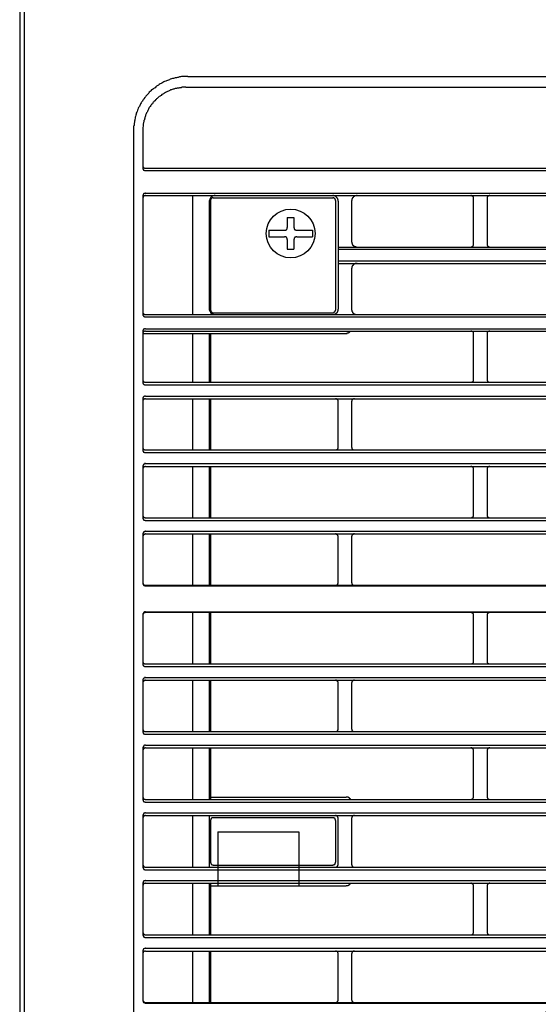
# Model space of a CAD drawing. Header units: millimetres. Extents: x 50532 to 99257, y 49161 to 61325.
# Tile 121 of 256: x 76283 to 76318, y 51657 to 51722. Entities that reach past the tile are written whole.
import ezdxf

# ---------------------------------------------------------------- set-up
doc = ezdxf.new("R2010")
doc.units = ezdxf.units.MM
doc.layers.add('AQUAREA', color=7, linetype='Continuous')

# ---------------------------------------------------------------- blocks, each defined once
blk = doc.blocks.new('SPLIT')
at = {"layer": 'AQUAREA'}
blk.add_line((24285.55, -308.28), (24285.55, -1597.64), dxfattribs=at)
for points in [[(24287.87, -305.76), (24287.87, -306.54), (24286.4, -308.42), (24286.4, -1597.64)], [(24316.35, -979.25), (24316.15, -979.25), (24315.94, -979.25), (24315.8, -979.25), (24315.59, -979.25), (24315.38, -979.25), (24315.17, -979.25), (24315.03, -979.32), (24314.82, -979.32), (24314.6, -979.39), (24314.47, -979.39), (24314.25, -979.46), (24314.05, -979.46), (24313.9, -979.53), (24313.7, -979.6), (24313.55, -979.6), (24313.35, -979.67), (24313.14, -979.74), (24313, -979.81), (24312.79, -979.88), (24312.65, -979.95), (24312.44, -980.02), (24312.3, -980.09), (24312.09, -980.16), (24311.95, -980.23), (24311.74, -980.3), (24311.6, -980.44), (24311.45, -980.51), (24311.25, -980.58), (24311.1, -980.72), (24310.97, -980.79), (24310.75, -980.93), (24310.62, -981), (24310.48, -981.14), (24310.34, -981.28), (24310.2, -981.35), (24310.05, -981.49), (24309.85, -981.63), (24309.7, -981.7), (24309.57, -981.84), (24309.43, -981.98), (24309.29, -982.12), (24309.22, -982.26), (24309.08, -982.4), (24308.94, -982.54), (24308.8, -982.68), (24308.65, -982.82), (24308.59, -982.96), (24308.45, -983.1), (24308.3, -983.31), (24308.24, -983.45), (24308.1, -983.59), (24308.03, -983.73), (24307.89, -983.94), (24307.82, -984.08), (24307.68, -984.22), (24307.6, -984.43), (24307.54, -984.57), (24307.47, -984.71), (24307.33, -984.92), (24307.25, -985.06), (24307.19, -985.27), (24307.12, -985.41), (24307.05, -985.62), (24306.98, -985.76), (24306.9, -985.97), (24306.9, -986.11), (24306.84, -986.32), (24306.77, -986.53), (24306.7, -986.67), (24306.7, -986.88), (24306.63, -987.09), (24306.63, -987.23), (24306.55, -987.44), (24306.55, -987.65), (24306.49, -987.79), (24306.49, -988), (24306.49, -988.21), (24306.42, -988.35), (24306.42, -988.56), (24306.42, -988.77), (24306.42, -988.98), (24306.42, -989.12)], [(24316.35, -979.25), (24869.92, -979.25)], [(24316, -981.21), (24315.87, -981.21), (24315.73, -981.21), (24315.59, -981.21), (24315.45, -981.21), (24315.3, -981.21), (24315.1, -981.28), (24314.95, -981.28), (24314.82, -981.28), (24314.68, -981.35), (24314.54, -981.35), (24314.4, -981.35), (24314.25, -981.42), (24314.05, -981.42), (24313.9, -981.49), (24313.77, -981.56), (24313.63, -981.56), (24313.49, -981.63), (24313.35, -981.7), (24313.2, -981.7), (24313.07, -981.77), (24312.93, -981.84), (24312.79, -981.91), (24312.65, -981.98), (24312.5, -982.05), (24312.37, -982.12), (24312.23, -982.19), (24312.09, -982.26), (24311.95, -982.33), (24311.88, -982.4), (24311.74, -982.47), (24311.6, -982.54), (24311.45, -982.68), (24311.32, -982.75), (24311.25, -982.82), (24311.1, -982.89), (24310.97, -983.03), (24310.9, -983.1), (24310.75, -983.24), (24310.62, -983.31), (24310.55, -983.45), (24310.4, -983.52), (24310.34, -983.66), (24310.2, -983.73), (24310.13, -983.87), (24309.99, -983.94), (24309.92, -984.08), (24309.85, -984.22), (24309.7, -984.36), (24309.64, -984.43), (24309.57, -984.57), (24309.43, -984.71), (24309.35, -984.85), (24309.29, -984.92), (24309.22, -985.06), (24309.15, -985.2), (24309.08, -985.34), (24309, -985.48), (24308.94, -985.62), (24308.87, -985.76), (24308.8, -985.9), (24308.73, -986.04), (24308.65, -986.18), (24308.59, -986.32), (24308.59, -986.46), (24308.52, -986.6), (24308.45, -986.74), (24308.45, -986.88), (24308.38, -987.02), (24308.38, -987.16), (24308.3, -987.3), (24308.3, -987.51), (24308.24, -987.65), (24308.24, -987.79), (24308.17, -987.93), (24308.17, -988.07), (24308.17, -988.21), (24308.17, -988.35), (24308.1, -988.56), (24308.1, -988.7), (24308.1, -988.84), (24308.1, -988.98), (24308.1, -989.12)], [(24316, -981.21), (24870.27, -981.21)], [(24306.42, -989.12), (24306.42, -1542.75)], [(24308.1, -989.12), (24308.1, -995.98)], [(24308.1, -995.56), (24308.1, -995.63), (24308.1, -995.7), (24308.1, -995.77), (24308.17, -995.77), (24308.17, -995.84), (24308.17, -995.91), (24308.24, -995.91), (24308.24, -995.98), (24308.3, -995.98), (24308.38, -995.98), (24308.38, -996.05), (24308.45, -996.05), (24308.52, -996.05), (24308.59, -996.05)], [(24306.42, -996.05), (24306.42, -1001.02)], [(24308.1, -995.98), (24308.1, -996.05), (24308.1, -996.12), (24308.1, -996.19), (24308.17, -996.19), (24308.17, -996.26), (24308.17, -996.33), (24308.24, -996.33), (24308.24, -996.4), (24308.3, -996.4), (24308.38, -996.4), (24308.38, -996.47), (24308.45, -996.47), (24308.52, -996.47), (24308.59, -996.47)], [(24308.59, -996.05), (24877.69, -996.05)], [(24308.59, -996.47), (24877.69, -996.47)], [(24308.59, -1000.6), (24308.59, -1000.6), (24308.52, -1000.6), (24308.52, -1000.67), (24308.45, -1000.67), (24308.38, -1000.67), (24308.3, -1000.67), (24308.3, -1000.74), (24308.24, -1000.74), (24308.24, -1000.81), (24308.17, -1000.81), (24308.17, -1000.88), (24308.17, -1000.95), (24308.1, -1000.95), (24308.1, -1001.02), (24308.1, -1001.09)], [(24308.59, -1001.02), (24308.59, -1001.02), (24308.52, -1001.02), (24308.52, -1001.09), (24308.45, -1001.09), (24308.38, -1001.09), (24308.3, -1001.09), (24308.3, -1001.16), (24308.24, -1001.16), (24308.24, -1001.23), (24308.17, -1001.23), (24308.17, -1001.3), (24308.17, -1001.37), (24308.1, -1001.37), (24308.1, -1001.44), (24308.1, -1001.51)], [(24308.1, -1001.09), (24308.1, -1022.79)], [(24308.59, -1000.6), (24877.69, -1000.6)], [(24308.59, -1001.02), (24877.69, -1001.02)], [(24317.2, -1001.02), (24317.2, -1022.86)], [(24321.33, -1001.02), (24321.25, -1001.02), (24321.19, -1001.02), (24321.12, -1001.09), (24321.05, -1001.09), (24320.98, -1001.09), (24320.9, -1001.09), (24320.9, -1001.16), (24320.84, -1001.16), (24320.77, -1001.16), (24320.77, -1001.23), (24320.7, -1001.23), (24320.7, -1001.3), (24320.63, -1001.3), (24320.55, -1001.37), (24320.49, -1001.44), (24320.49, -1001.51), (24320.42, -1001.51), (24320.42, -1001.58), (24320.42, -1001.65), (24320.35, -1001.65), (24320.35, -1001.72), (24320.35, -1001.79), (24320.35, -1001.86), (24320.28, -1001.93), (24320.28, -1002), (24320.28, -1002.07)], [(24343.87, -1002.07), (24343.87, -1002), (24343.87, -1001.93), (24343.87, -1001.86), (24343.87, -1001.79), (24343.8, -1001.79), (24343.8, -1001.72), (24343.8, -1001.65), (24343.8, -1001.58), (24343.73, -1001.58), (24343.73, -1001.51), (24343.65, -1001.44), (24343.65, -1001.37), (24343.59, -1001.37), (24343.59, -1001.3), (24343.52, -1001.3), (24343.52, -1001.23), (24343.45, -1001.23), (24343.38, -1001.16), (24343.3, -1001.16), (24343.24, -1001.09), (24343.17, -1001.09), (24343.1, -1001.09), (24343.03, -1001.09), (24343.03, -1001.02), (24342.95, -1001.02), (24342.89, -1001.02)], [(24347.37, -1001.02), (24347.3, -1001.02), (24347.23, -1001.02), (24347.15, -1001.09), (24347.09, -1001.09), (24347.02, -1001.09), (24346.95, -1001.09), (24346.95, -1001.16), (24346.88, -1001.16), (24346.8, -1001.16), (24346.8, -1001.23), (24346.74, -1001.23), (24346.74, -1001.3), (24346.67, -1001.3), (24346.6, -1001.37), (24346.53, -1001.44), (24346.53, -1001.51), (24346.45, -1001.51), (24346.45, -1001.58), (24346.45, -1001.65), (24346.39, -1001.65), (24346.39, -1001.72), (24346.39, -1001.79), (24346.39, -1001.86), (24346.39, -1001.93), (24346.32, -1001.93), (24346.32, -1002), (24346.32, -1002.07)], [(24368.65, -1001.51), (24368.65, -1001.51), (24368.65, -1001.44), (24368.65, -1001.37), (24368.65, -1001.3), (24368.58, -1001.3), (24368.58, -1001.23), (24368.5, -1001.23), (24368.5, -1001.16), (24368.44, -1001.16), (24368.44, -1001.09), (24368.37, -1001.09), (24368.3, -1001.09), (24368.3, -1001.02), (24368.23, -1001.02), (24368.15, -1001.02)], [(24371.65, -1001.02), (24371.65, -1001.02), (24371.59, -1001.02), (24371.52, -1001.02), (24371.52, -1001.09), (24371.45, -1001.09), (24371.38, -1001.09), (24371.38, -1001.16), (24371.3, -1001.16), (24371.3, -1001.23), (24371.24, -1001.23), (24371.24, -1001.3), (24371.17, -1001.3), (24371.17, -1001.37), (24371.17, -1001.44), (24371.17, -1001.51)], [(24320.28, -1002.07), (24320.28, -1021.88)], [(24320.98, -1001.44), (24320.98, -1001.44), (24320.9, -1001.44), (24320.84, -1001.44), (24320.77, -1001.44), (24320.77, -1001.51), (24320.7, -1001.51), (24320.7, -1001.58), (24320.63, -1001.58), (24320.63, -1001.65), (24320.55, -1001.65), (24320.55, -1001.72), (24320.55, -1001.79), (24320.49, -1001.79), (24320.49, -1001.86), (24320.49, -1001.93)], [(24320.49, -1001.93), (24320.49, -1022.02)], [(24320.98, -1001.44), (24342.89, -1001.44)], [(24343.38, -1001.93), (24343.38, -1001.93), (24343.38, -1001.86), (24343.38, -1001.79), (24343.3, -1001.79), (24343.3, -1001.72), (24343.3, -1001.65), (24343.24, -1001.65), (24343.24, -1001.58), (24343.17, -1001.58), (24343.17, -1001.51), (24343.1, -1001.51), (24343.1, -1001.44), (24343.03, -1001.44), (24342.95, -1001.44), (24342.89, -1001.44)], [(24343.38, -1001.93), (24343.38, -1022.02)], [(24343.87, -1002.07), (24343.87, -1021.88)], [(24346.32, -1002.07), (24346.32, -1009.49)], [(24368.65, -1009.98), (24368.65, -1001.51)], [(24371.17, -1001.51), (24371.17, -1009.98)], [(24334.55, -1005.08), (24335.75, -1005.08)], [(24334.55, -1005.08), (24334.55, -1006.9)], [(24335.75, -1005.08), (24335.75, -1006.9)], [(24331.2, -1007.39), (24331.2, -1008.58)], [(24331.2, -1007.39), (24334.07, -1007.39)], [(24334.07, -1007.39), (24334.14, -1007.39), (24334.2, -1007.39), (24334.28, -1007.39), (24334.28, -1007.32), (24334.35, -1007.32), (24334.42, -1007.32), (24334.42, -1007.25), (24334.49, -1007.25), (24334.49, -1007.18), (24334.55, -1007.11), (24334.55, -1007.04), (24334.55, -1006.97), (24334.55, -1006.9)], [(24335.75, -1006.9), (24335.75, -1006.9), (24335.75, -1006.97), (24335.82, -1006.97), (24335.82, -1007.04), (24335.82, -1007.11), (24335.82, -1007.18), (24335.89, -1007.18), (24335.89, -1007.25), (24335.95, -1007.25), (24335.95, -1007.32), (24336.03, -1007.32), (24336.1, -1007.32), (24336.1, -1007.39), (24336.17, -1007.39), (24336.24, -1007.39), (24336.3, -1007.39)], [(24336.3, -1007.39), (24339.18, -1007.39)], [(24339.18, -1007.39), (24339.18, -1008.58)], [(24331.2, -1008.58), (24334.07, -1008.58)], [(24334.55, -1009.07), (24334.55, -1009.07), (24334.55, -1009), (24334.55, -1008.93), (24334.55, -1008.86), (24334.49, -1008.86), (24334.49, -1008.79), (24334.49, -1008.72), (24334.42, -1008.72), (24334.42, -1008.65), (24334.35, -1008.65), (24334.28, -1008.65), (24334.28, -1008.58), (24334.2, -1008.58), (24334.14, -1008.58), (24334.07, -1008.58)], [(24334.55, -1009.07), (24334.55, -1010.89)], [(24336.3, -1008.58), (24336.24, -1008.58), (24336.17, -1008.58), (24336.1, -1008.58), (24336.1, -1008.65), (24336.03, -1008.65), (24335.95, -1008.65), (24335.95, -1008.72), (24335.89, -1008.72), (24335.89, -1008.79), (24335.82, -1008.86), (24335.82, -1008.93), (24335.82, -1009), (24335.75, -1009.07)], [(24335.75, -1009.07), (24335.75, -1010.89)], [(24336.3, -1008.58), (24339.18, -1008.58)], [(24346.32, -1009.49), (24346.32, -1009.49), (24346.32, -1009.56), (24346.39, -1009.56), (24346.39, -1009.63), (24346.39, -1009.7), (24346.39, -1009.77), (24346.39, -1009.84), (24346.45, -1009.84), (24346.45, -1009.91), (24346.45, -1009.98), (24346.53, -1009.98), (24346.53, -1010.05), (24346.53, -1010.12), (24346.6, -1010.12), (24346.6, -1010.19), (24346.67, -1010.19), (24346.67, -1010.26), (24346.74, -1010.26), (24346.8, -1010.33), (24346.88, -1010.33), (24346.88, -1010.4), (24346.95, -1010.4), (24347.02, -1010.4), (24347.09, -1010.4), (24347.09, -1010.47), (24347.15, -1010.47), (24347.23, -1010.47), (24347.3, -1010.47), (24347.37, -1010.47)], [(24368.15, -1010.47), (24368.15, -1010.47), (24368.23, -1010.47), (24368.3, -1010.47), (24368.37, -1010.47), (24368.37, -1010.4), (24368.44, -1010.4), (24368.5, -1010.4), (24368.5, -1010.33), (24368.58, -1010.33), (24368.58, -1010.26), (24368.58, -1010.19), (24368.65, -1010.19), (24368.65, -1010.12), (24368.65, -1010.05), (24368.65, -1009.98)], [(24371.17, -1009.98), (24371.17, -1009.98), (24371.17, -1010.05), (24371.17, -1010.12), (24371.17, -1010.19), (24371.24, -1010.19), (24371.24, -1010.26), (24371.24, -1010.33), (24371.3, -1010.33), (24371.38, -1010.4), (24371.45, -1010.4), (24371.45, -1010.47), (24371.52, -1010.47), (24371.59, -1010.47), (24371.65, -1010.47)], [(24334.55, -1010.89), (24335.75, -1010.89)], [(24343.87, -1010.47), (24842.41, -1010.47)], [(24343.87, -1010.89), (24842.41, -1010.89)], [(24343.87, -1012.99), (24842.41, -1012.99)], [(24343.87, -1013.48), (24842.41, -1013.48)], [(24347.37, -1013.48), (24347.3, -1013.48), (24347.23, -1013.48), (24347.15, -1013.48), (24347.09, -1013.48), (24347.02, -1013.48), (24346.95, -1013.55), (24346.88, -1013.55), (24346.8, -1013.55), (24346.8, -1013.62), (24346.74, -1013.62), (24346.74, -1013.69), (24346.67, -1013.69), (24346.67, -1013.76), (24346.6, -1013.76), (24346.6, -1013.83), (24346.53, -1013.83), (24346.53, -1013.9), (24346.45, -1013.9), (24346.45, -1013.97), (24346.45, -1014.04), (24346.39, -1014.04), (24346.39, -1014.11), (24346.39, -1014.18), (24346.39, -1014.25), (24346.39, -1014.32), (24346.32, -1014.32), (24346.32, -1014.39), (24346.32, -1014.46)], [(24346.32, -1014.46), (24346.32, -1021.88)], [(24308.1, -1022.37), (24308.1, -1022.37), (24308.1, -1022.44), (24308.1, -1022.51), (24308.17, -1022.58), (24308.17, -1022.65), (24308.24, -1022.65), (24308.24, -1022.72), (24308.3, -1022.72), (24308.3, -1022.79), (24308.38, -1022.79), (24308.38, -1022.86), (24308.45, -1022.86), (24308.52, -1022.86), (24308.59, -1022.86)], [(24308.1, -1022.79), (24308.1, -1022.79), (24308.1, -1022.86), (24308.1, -1022.93), (24308.17, -1023), (24308.17, -1023.07), (24308.24, -1023.07), (24308.24, -1023.14), (24308.3, -1023.14), (24308.3, -1023.21), (24308.38, -1023.21), (24308.38, -1023.28), (24308.45, -1023.28), (24308.52, -1023.28), (24308.59, -1023.28)], [(24320.28, -1021.88), (24320.28, -1021.88), (24320.28, -1021.95), (24320.28, -1022.02), (24320.35, -1022.02), (24320.35, -1022.09), (24320.35, -1022.16), (24320.35, -1022.23), (24320.42, -1022.3), (24320.42, -1022.37), (24320.49, -1022.37), (24320.49, -1022.44), (24320.49, -1022.51), (24320.55, -1022.51), (24320.55, -1022.58), (24320.63, -1022.58), (24320.63, -1022.65), (24320.7, -1022.65), (24320.7, -1022.72), (24320.77, -1022.72), (24320.84, -1022.72), (24320.84, -1022.79), (24320.9, -1022.79), (24320.98, -1022.79), (24321.05, -1022.86), (24321.12, -1022.86), (24321.19, -1022.86), (24321.25, -1022.86), (24321.33, -1022.86)], [(24320.49, -1022.02), (24320.49, -1022.02), (24320.49, -1022.09), (24320.55, -1022.09), (24320.55, -1022.16), (24320.55, -1022.23), (24320.55, -1022.3), (24320.63, -1022.3), (24320.63, -1022.37), (24320.7, -1022.37), (24320.7, -1022.44), (24320.77, -1022.44), (24320.84, -1022.44), (24320.84, -1022.51), (24320.9, -1022.51), (24320.98, -1022.51)], [(24320.98, -1022.51), (24342.89, -1022.51)], [(24342.89, -1022.86), (24342.89, -1022.86), (24342.95, -1022.86), (24343.03, -1022.86), (24343.1, -1022.86), (24343.17, -1022.86), (24343.17, -1022.79), (24343.24, -1022.79), (24343.3, -1022.79), (24343.38, -1022.72), (24343.45, -1022.72), (24343.45, -1022.65), (24343.52, -1022.65), (24343.52, -1022.58), (24343.59, -1022.58), (24343.59, -1022.51), (24343.65, -1022.51), (24343.65, -1022.44), (24343.73, -1022.44), (24343.73, -1022.37), (24343.8, -1022.3), (24343.8, -1022.23), (24343.8, -1022.16), (24343.87, -1022.09), (24343.87, -1022.02), (24343.87, -1021.95), (24343.87, -1021.88)], [(24342.89, -1022.51), (24342.89, -1022.51), (24342.95, -1022.51), (24343.03, -1022.51), (24343.03, -1022.44), (24343.1, -1022.44), (24343.17, -1022.44), (24343.17, -1022.37), (24343.24, -1022.37), (24343.24, -1022.3), (24343.3, -1022.3), (24343.3, -1022.23), (24343.3, -1022.16), (24343.38, -1022.16), (24343.38, -1022.09), (24343.38, -1022.02)], [(24346.32, -1021.88), (24346.32, -1021.88), (24346.32, -1021.95), (24346.39, -1022.02), (24346.39, -1022.09), (24346.39, -1022.16), (24346.39, -1022.23), (24346.45, -1022.3), (24346.45, -1022.37), (24346.53, -1022.37), (24346.53, -1022.44), (24346.53, -1022.51), (24346.6, -1022.51), (24346.6, -1022.58), (24346.67, -1022.58), (24346.67, -1022.65), (24346.74, -1022.65), (24346.74, -1022.72), (24346.8, -1022.72), (24346.88, -1022.72), (24346.88, -1022.79), (24346.95, -1022.79), (24347.02, -1022.79), (24347.09, -1022.86), (24347.15, -1022.86), (24347.23, -1022.86), (24347.3, -1022.86), (24347.37, -1022.86)], [(24308.59, -1022.86), (24877.69, -1022.86)], [(24308.59, -1023.28), (24877.69, -1023.28)], [(24308.59, -1025.45), (24308.59, -1025.45), (24308.52, -1025.45), (24308.45, -1025.45), (24308.38, -1025.45), (24308.38, -1025.52), (24308.3, -1025.52), (24308.24, -1025.52), (24308.24, -1025.59), (24308.17, -1025.59), (24308.17, -1025.66), (24308.17, -1025.73), (24308.1, -1025.73), (24308.1, -1025.8), (24308.1, -1025.87), (24308.1, -1025.94)], [(24308.59, -1025.87), (24308.59, -1025.87), (24308.52, -1025.87), (24308.45, -1025.87), (24308.38, -1025.87), (24308.38, -1025.94), (24308.3, -1025.94), (24308.24, -1025.94), (24308.24, -1026.01), (24308.17, -1026.01), (24308.17, -1026.08), (24308.17, -1026.15), (24308.1, -1026.15), (24308.1, -1026.22), (24308.1, -1026.29), (24308.1, -1026.36)], [(24308.1, -1025.94), (24308.1, -1035.25)], [(24308.1, -1026.29), (24345.34, -1026.29)], [(24308.59, -1025.45), (24877.69, -1025.45)], [(24308.59, -1025.87), (24877.69, -1025.87)], [(24317.2, -1026.29), (24317.2, -1035.25)], [(24320.28, -1026.29), (24320.28, -1035.25)], [(24320.49, -1026.29), (24320.49, -1035.25)], [(24345.34, -1026.29), (24345.34, -1026.29), (24345.4, -1026.29), (24345.48, -1026.29), (24345.55, -1026.29), (24345.55, -1026.22), (24345.62, -1026.22), (24345.69, -1026.22), (24345.75, -1026.22), (24345.75, -1026.15), (24345.83, -1026.15), (24345.9, -1026.15), (24345.9, -1026.08), (24345.97, -1026.08), (24345.97, -1026.01), (24346.04, -1026.01), (24346.04, -1025.94), (24346.1, -1025.94), (24346.1, -1025.87), (24346.18, -1025.87)], [(24368.65, -1026.36), (24368.65, -1026.36), (24368.65, -1026.29), (24368.65, -1026.22), (24368.65, -1026.15), (24368.65, -1026.08), (24368.58, -1026.08), (24368.58, -1026.01), (24368.5, -1026.01), (24368.5, -1025.94), (24368.44, -1025.94), (24368.37, -1025.87), (24368.3, -1025.87), (24368.23, -1025.87), (24368.15, -1025.87)], [(24368.65, -1034.76), (24368.65, -1026.36)], [(24371.65, -1025.87), (24371.65, -1025.87), (24371.59, -1025.87), (24371.52, -1025.87), (24371.45, -1025.87), (24371.38, -1025.94), (24371.3, -1025.94), (24371.3, -1026.01), (24371.24, -1026.01), (24371.24, -1026.08), (24371.17, -1026.15), (24371.17, -1026.22), (24371.17, -1026.29), (24371.17, -1026.36)], [(24371.17, -1026.36), (24371.17, -1034.76)], [(24308.1, -1034.76), (24308.1, -1034.76), (24308.1, -1034.83), (24308.1, -1034.9), (24308.1, -1034.97), (24308.17, -1034.97), (24308.17, -1035.04), (24308.17, -1035.11), (24308.24, -1035.11), (24308.24, -1035.18), (24308.3, -1035.18), (24308.38, -1035.18), (24308.38, -1035.25), (24308.45, -1035.25), (24308.52, -1035.25), (24308.59, -1035.25)], [(24308.1, -1035.25), (24308.1, -1035.25), (24308.1, -1035.32), (24308.1, -1035.39), (24308.1, -1035.46), (24308.17, -1035.46), (24308.17, -1035.53), (24308.24, -1035.6), (24308.3, -1035.67), (24308.38, -1035.67), (24308.38, -1035.74), (24308.45, -1035.74), (24308.52, -1035.74), (24308.59, -1035.74)], [(24308.59, -1035.25), (24877.69, -1035.25)], [(24368.15, -1035.25), (24368.15, -1035.25), (24368.23, -1035.25), (24368.3, -1035.25), (24368.37, -1035.25), (24368.44, -1035.18), (24368.5, -1035.18), (24368.5, -1035.11), (24368.58, -1035.11), (24368.58, -1035.04), (24368.65, -1034.97), (24368.65, -1034.9), (24368.65, -1034.83), (24368.65, -1034.76)], [(24371.17, -1034.76), (24371.17, -1034.76), (24371.17, -1034.83), (24371.17, -1034.9), (24371.17, -1034.97), (24371.24, -1034.97), (24371.24, -1035.04), (24371.24, -1035.11), (24371.3, -1035.11), (24371.3, -1035.18), (24371.38, -1035.18), (24371.45, -1035.25), (24371.52, -1035.25), (24371.59, -1035.25), (24371.65, -1035.25)], [(24308.59, -1035.74), (24877.69, -1035.74)], [(24308.59, -1037.77), (24308.59, -1037.77), (24308.52, -1037.77), (24308.45, -1037.77), (24308.38, -1037.77), (24308.38, -1037.84), (24308.3, -1037.84), (24308.24, -1037.91), (24308.17, -1037.98), (24308.17, -1038.05), (24308.1, -1038.05), (24308.1, -1038.12), (24308.1, -1038.19), (24308.1, -1038.26)], [(24308.1, -1038.26), (24308.1, -1047.57)], [(24308.59, -1038.26), (24308.59, -1038.26), (24308.52, -1038.26), (24308.45, -1038.26), (24308.38, -1038.26), (24308.38, -1038.33), (24308.3, -1038.33), (24308.3, -1038.4), (24308.24, -1038.4), (24308.24, -1038.47), (24308.17, -1038.47), (24308.17, -1038.54), (24308.1, -1038.61), (24308.1, -1038.68), (24308.1, -1038.75)], [(24308.59, -1037.77), (24877.69, -1037.77)], [(24308.59, -1038.26), (24877.69, -1038.26)], [(24317.2, -1038.26), (24317.2, -1047.64)], [(24320.28, -1038.26), (24320.28, -1047.64)], [(24320.49, -1038.26), (24320.49, -1047.64)], [(24343.87, -1038.75), (24343.87, -1038.75), (24343.87, -1038.68), (24343.87, -1038.61), (24343.87, -1038.54), (24343.8, -1038.54), (24343.8, -1038.47), (24343.73, -1038.47), (24343.73, -1038.4), (24343.65, -1038.33), (24343.59, -1038.33), (24343.59, -1038.26), (24343.52, -1038.26), (24343.45, -1038.26), (24343.38, -1038.26)], [(24343.87, -1047.15), (24343.87, -1038.75)], [(24346.88, -1038.26), (24346.8, -1038.26), (24346.74, -1038.26), (24346.67, -1038.26), (24346.6, -1038.33), (24346.53, -1038.33), (24346.53, -1038.4), (24346.45, -1038.4), (24346.45, -1038.47), (24346.39, -1038.47), (24346.39, -1038.54), (24346.39, -1038.61), (24346.39, -1038.68), (24346.32, -1038.68), (24346.32, -1038.75)], [(24346.32, -1038.75), (24346.32, -1047.15)], [(24308.1, -1047.15), (24308.1, -1047.22), (24308.1, -1047.29), (24308.1, -1047.36), (24308.17, -1047.36), (24308.17, -1047.43), (24308.17, -1047.5), (24308.24, -1047.5), (24308.24, -1047.57), (24308.3, -1047.57), (24308.38, -1047.57), (24308.38, -1047.64), (24308.45, -1047.64), (24308.52, -1047.64), (24308.59, -1047.64)], [(24308.1, -1047.64), (24308.1, -1047.64), (24308.1, -1047.71), (24308.1, -1047.78), (24308.1, -1047.85), (24308.17, -1047.85), (24308.17, -1047.92), (24308.17, -1047.99), (24308.24, -1047.99), (24308.24, -1048.06), (24308.3, -1048.06), (24308.38, -1048.06), (24308.38, -1048.13), (24308.45, -1048.13), (24308.52, -1048.13), (24308.59, -1048.13)], [(24308.59, -1047.64), (24877.69, -1047.64)], [(24343.38, -1047.64), (24343.38, -1047.64), (24343.45, -1047.64), (24343.52, -1047.64), (24343.59, -1047.64), (24343.65, -1047.57), (24343.73, -1047.57), (24343.73, -1047.5), (24343.8, -1047.5), (24343.8, -1047.43), (24343.8, -1047.36), (24343.87, -1047.36), (24343.87, -1047.29), (24343.87, -1047.22), (24343.87, -1047.15)], [(24346.32, -1047.15), (24346.32, -1047.22), (24346.39, -1047.22), (24346.39, -1047.29), (24346.39, -1047.36), (24346.39, -1047.43), (24346.45, -1047.43), (24346.45, -1047.5), (24346.53, -1047.57), (24346.6, -1047.57), (24346.6, -1047.64), (24346.67, -1047.64), (24346.74, -1047.64), (24346.8, -1047.64), (24346.88, -1047.64)], [(24308.59, -1048.13), (24877.69, -1048.13)], [(24308.59, -1050.16), (24308.59, -1050.16), (24308.52, -1050.16), (24308.45, -1050.16), (24308.38, -1050.16), (24308.38, -1050.23), (24308.3, -1050.23), (24308.3, -1050.3), (24308.24, -1050.3), (24308.24, -1050.37), (24308.17, -1050.37), (24308.17, -1050.44), (24308.17, -1050.51), (24308.1, -1050.51), (24308.1, -1050.58), (24308.1, -1050.65)], [(24308.1, -1050.65), (24308.1, -1060.03)], [(24308.59, -1050.65), (24308.59, -1050.65), (24308.52, -1050.65), (24308.45, -1050.65), (24308.38, -1050.72), (24308.3, -1050.72), (24308.3, -1050.79), (24308.24, -1050.79), (24308.24, -1050.86), (24308.17, -1050.86), (24308.17, -1050.93), (24308.17, -1051), (24308.1, -1051), (24308.1, -1051.07), (24308.1, -1051.14)], [(24308.59, -1050.16), (24877.69, -1050.16)], [(24308.59, -1050.65), (24877.69, -1050.65)], [(24317.2, -1050.65), (24317.2, -1060.1)], [(24320.28, -1050.65), (24320.28, -1060.1)], [(24320.49, -1050.65), (24320.49, -1060.1)], [(24368.65, -1051.14), (24368.65, -1051.14), (24368.65, -1051.07), (24368.65, -1051), (24368.65, -1050.93), (24368.58, -1050.93), (24368.58, -1050.86), (24368.58, -1050.79), (24368.5, -1050.79), (24368.5, -1050.72), (24368.44, -1050.72), (24368.37, -1050.72), (24368.37, -1050.65), (24368.3, -1050.65), (24368.23, -1050.65), (24368.15, -1050.65)], [(24368.65, -1059.61), (24368.65, -1051.14)], [(24371.65, -1050.65), (24371.65, -1050.65), (24371.59, -1050.65), (24371.52, -1050.65), (24371.45, -1050.65), (24371.45, -1050.72), (24371.38, -1050.72), (24371.3, -1050.79), (24371.24, -1050.79), (24371.24, -1050.86), (24371.24, -1050.93), (24371.17, -1050.93), (24371.17, -1051), (24371.17, -1051.07), (24371.17, -1051.14)], [(24371.17, -1051.14), (24371.17, -1059.61)], [(24308.1, -1059.61), (24308.1, -1059.61), (24308.1, -1059.68), (24308.1, -1059.75), (24308.17, -1059.75), (24308.17, -1059.82), (24308.17, -1059.89), (24308.24, -1059.89), (24308.24, -1059.96), (24308.3, -1059.96), (24308.3, -1060.03), (24308.38, -1060.03), (24308.45, -1060.03), (24308.52, -1060.03), (24308.52, -1060.1), (24308.59, -1060.1)], [(24308.1, -1060.1), (24308.1, -1060.1), (24308.1, -1060.17), (24308.1, -1060.24), (24308.17, -1060.24), (24308.17, -1060.31), (24308.17, -1060.38), (24308.24, -1060.38), (24308.24, -1060.45), (24308.3, -1060.45), (24308.3, -1060.52), (24308.38, -1060.52), (24308.45, -1060.52), (24308.52, -1060.52), (24308.52, -1060.59), (24308.59, -1060.59)], [(24308.59, -1060.1), (24877.69, -1060.1)], [(24308.59, -1060.59), (24877.69, -1060.59)], [(24368.15, -1060.1), (24368.15, -1060.1), (24368.23, -1060.1), (24368.3, -1060.1), (24368.3, -1060.03), (24368.37, -1060.03), (24368.44, -1060.03), (24368.44, -1059.96), (24368.5, -1059.96), (24368.5, -1059.89), (24368.58, -1059.89), (24368.58, -1059.82), (24368.65, -1059.82), (24368.65, -1059.75), (24368.65, -1059.68), (24368.65, -1059.61)], [(24371.17, -1059.61), (24371.17, -1059.61), (24371.17, -1059.68), (24371.17, -1059.75), (24371.17, -1059.82), (24371.24, -1059.82), (24371.24, -1059.89), (24371.3, -1059.89), (24371.3, -1059.96), (24371.38, -1059.96), (24371.38, -1060.03), (24371.45, -1060.03), (24371.52, -1060.03), (24371.52, -1060.1), (24371.59, -1060.1), (24371.65, -1060.1)], [(24308.59, -1062.55), (24308.59, -1062.55), (24308.52, -1062.55), (24308.45, -1062.55), (24308.45, -1062.62), (24308.38, -1062.62), (24308.3, -1062.62), (24308.3, -1062.69), (24308.24, -1062.69), (24308.24, -1062.76), (24308.17, -1062.76), (24308.17, -1062.83), (24308.17, -1062.9), (24308.1, -1062.9), (24308.1, -1062.97), (24308.1, -1063.04)], [(24308.1, -1063.04), (24308.1, -1072.07)], [(24308.59, -1063.04), (24308.59, -1063.04), (24308.52, -1063.04), (24308.45, -1063.04), (24308.45, -1063.11), (24308.38, -1063.11), (24308.3, -1063.11), (24308.3, -1063.18), (24308.24, -1063.18), (24308.24, -1063.25), (24308.17, -1063.25), (24308.17, -1063.32), (24308.17, -1063.39), (24308.1, -1063.39), (24308.1, -1063.46), (24308.1, -1063.53)], [(24308.59, -1062.55), (24877.69, -1062.55)], [(24308.59, -1063.04), (24877.69, -1063.04)], [(24317.2, -1063.04), (24317.2, -1072.42)], [(24320.28, -1063.04), (24320.28, -1072.42)], [(24320.49, -1063.04), (24320.49, -1072.42)], [(24343.87, -1063.53), (24343.87, -1063.53), (24343.87, -1063.46), (24343.87, -1063.39), (24343.8, -1063.39), (24343.8, -1063.32), (24343.8, -1063.25), (24343.73, -1063.25), (24343.73, -1063.18), (24343.65, -1063.18), (24343.65, -1063.11), (24343.59, -1063.11), (24343.52, -1063.11), (24343.52, -1063.04), (24343.45, -1063.04), (24343.38, -1063.04)], [(24343.87, -1071.93), (24343.87, -1063.53)], [(24346.88, -1063.04), (24346.8, -1063.04), (24346.74, -1063.04), (24346.67, -1063.04), (24346.67, -1063.11), (24346.6, -1063.11), (24346.53, -1063.11), (24346.53, -1063.18), (24346.45, -1063.18), (24346.45, -1063.25), (24346.39, -1063.32), (24346.39, -1063.39), (24346.39, -1063.46), (24346.32, -1063.46), (24346.32, -1063.53)], [(24346.32, -1063.53), (24346.32, -1071.93)], [(24308.1, -1071.93), (24308.1, -1072), (24308.1, -1072.07), (24308.1, -1072.14), (24308.17, -1072.14), (24308.17, -1072.21), (24308.17, -1072.28), (24308.24, -1072.28), (24308.24, -1072.35), (24308.3, -1072.35), (24308.38, -1072.35), (24308.38, -1072.42), (24308.45, -1072.42), (24308.52, -1072.42), (24308.59, -1072.42)], [(24308.1, -1072.07), (24308.1, -1072.07), (24308.1, -1072.14), (24308.1, -1072.21), (24308.17, -1072.21), (24308.17, -1072.28), (24308.17, -1072.35), (24308.24, -1072.35), (24308.24, -1072.42), (24308.3, -1072.42), (24308.3, -1072.49), (24308.38, -1072.49), (24308.45, -1072.49), (24308.45, -1072.56), (24308.52, -1072.56), (24308.59, -1072.56)], [(24308.59, -1072.42), (24343.38, -1072.42)], [(24308.59, -1072.56), (24877.69, -1072.56)], [(24343.38, -1072.42), (24343.38, -1072.42), (24343.45, -1072.42), (24343.52, -1072.42), (24343.59, -1072.42), (24343.65, -1072.35), (24343.73, -1072.35), (24343.73, -1072.28), (24343.8, -1072.28), (24343.8, -1072.21), (24343.8, -1072.14), (24343.87, -1072.14), (24343.87, -1072.07), (24343.87, -1072), (24343.87, -1071.93)], [(24343.38, -1072.42), (24393, -1072.42)], [(24346.32, -1071.93), (24346.32, -1072), (24346.39, -1072), (24346.39, -1072.07), (24346.39, -1072.14), (24346.39, -1072.21), (24346.45, -1072.21), (24346.45, -1072.28), (24346.53, -1072.28), (24346.53, -1072.35), (24346.6, -1072.35), (24346.6, -1072.42), (24346.67, -1072.42), (24346.74, -1072.42), (24346.8, -1072.42), (24346.88, -1072.42)], [(24308.59, -1077.32), (24308.59, -1077.32), (24308.52, -1077.32), (24308.45, -1077.32), (24308.38, -1077.32), (24308.38, -1077.39), (24308.3, -1077.39), (24308.3, -1077.46), (24308.24, -1077.46), (24308.24, -1077.53), (24308.17, -1077.53), (24308.17, -1077.6), (24308.1, -1077.67), (24308.1, -1077.74), (24308.1, -1077.81)], [(24308.59, -1077.39), (24308.59, -1077.39), (24308.52, -1077.39), (24308.52, -1077.46), (24308.45, -1077.46), (24308.38, -1077.46), (24308.3, -1077.46), (24308.3, -1077.53), (24308.24, -1077.53), (24308.24, -1077.6), (24308.17, -1077.6), (24308.17, -1077.67), (24308.17, -1077.74), (24308.1, -1077.74), (24308.1, -1077.81), (24308.1, -1077.88)], [(24308.1, -1077.81), (24308.1, -1086.84)], [(24308.59, -1077.32), (24877.69, -1077.32)], [(24308.59, -1077.39), (24368.15, -1077.39)], [(24317.2, -1077.46), (24317.2, -1086.84)], [(24320.28, -1077.46), (24320.28, -1086.84)], [(24320.49, -1077.46), (24320.49, -1086.84)], [(24368.15, -1077.39), (24417.79, -1077.39)], [(24368.65, -1077.88), (24368.65, -1077.88), (24368.65, -1077.81), (24368.65, -1077.74), (24368.65, -1077.67), (24368.58, -1077.67), (24368.58, -1077.6), (24368.5, -1077.6), (24368.5, -1077.53), (24368.44, -1077.53), (24368.44, -1077.46), (24368.37, -1077.46), (24368.3, -1077.46), (24368.3, -1077.39), (24368.23, -1077.39), (24368.15, -1077.39)], [(24368.65, -1086.35), (24368.65, -1077.88)], [(24371.65, -1077.39), (24371.65, -1077.39), (24371.59, -1077.39), (24371.52, -1077.39), (24371.52, -1077.46), (24371.45, -1077.46), (24371.38, -1077.46), (24371.38, -1077.53), (24371.3, -1077.53), (24371.3, -1077.6), (24371.24, -1077.6), (24371.24, -1077.67), (24371.17, -1077.67), (24371.17, -1077.74), (24371.17, -1077.81), (24371.17, -1077.88)], [(24371.17, -1077.88), (24371.17, -1086.35)], [(24308.1, -1086.35), (24308.1, -1086.35), (24308.1, -1086.42), (24308.1, -1086.49), (24308.1, -1086.56), (24308.17, -1086.56), (24308.17, -1086.63), (24308.17, -1086.7), (24308.24, -1086.7), (24308.24, -1086.77), (24308.3, -1086.77), (24308.38, -1086.77), (24308.38, -1086.84), (24308.45, -1086.84), (24308.52, -1086.84), (24308.59, -1086.84)], [(24308.1, -1086.84), (24308.1, -1086.84), (24308.1, -1086.91), (24308.1, -1086.98), (24308.1, -1087.05), (24308.17, -1087.05), (24308.17, -1087.12), (24308.24, -1087.19), (24308.3, -1087.26), (24308.38, -1087.26), (24308.38, -1087.33), (24308.45, -1087.33), (24308.52, -1087.33), (24308.59, -1087.33)], [(24308.59, -1086.84), (24877.69, -1086.84)], [(24308.59, -1087.33), (24877.69, -1087.33)], [(24368.15, -1086.84), (24368.15, -1086.84), (24368.23, -1086.84), (24368.3, -1086.84), (24368.37, -1086.84), (24368.44, -1086.77), (24368.5, -1086.77), (24368.5, -1086.7), (24368.58, -1086.7), (24368.58, -1086.63), (24368.65, -1086.63), (24368.65, -1086.56), (24368.65, -1086.49), (24368.65, -1086.42), (24368.65, -1086.35)], [(24371.17, -1086.35), (24371.17, -1086.35), (24371.17, -1086.42), (24371.17, -1086.49), (24371.17, -1086.56), (24371.24, -1086.63), (24371.24, -1086.7), (24371.3, -1086.7), (24371.3, -1086.77), (24371.38, -1086.77), (24371.45, -1086.84), (24371.52, -1086.84), (24371.59, -1086.84), (24371.65, -1086.84)], [(24308.59, -1089.36), (24308.59, -1089.36), (24308.52, -1089.36), (24308.45, -1089.36), (24308.38, -1089.36), (24308.38, -1089.43), (24308.3, -1089.43), (24308.24, -1089.5), (24308.17, -1089.57), (24308.17, -1089.64), (24308.1, -1089.64), (24308.1, -1089.71), (24308.1, -1089.78), (24308.1, -1089.85)], [(24308.59, -1089.36), (24877.69, -1089.36)], [(24308.1, -1089.85), (24308.1, -1099.16)], [(24308.59, -1089.85), (24308.59, -1089.85), (24308.52, -1089.85), (24308.45, -1089.85), (24308.38, -1089.85), (24308.38, -1089.92), (24308.3, -1089.92), (24308.3, -1089.99), (24308.24, -1089.99), (24308.24, -1090.06), (24308.17, -1090.06), (24308.17, -1090.13), (24308.1, -1090.2), (24308.1, -1090.27), (24308.1, -1090.34)], [(24308.59, -1089.85), (24877.69, -1089.85)], [(24317.2, -1089.85), (24317.2, -1099.23)], [(24320.28, -1089.85), (24320.28, -1099.23)], [(24320.49, -1089.85), (24320.49, -1099.23)], [(24343.87, -1090.34), (24343.87, -1090.34), (24343.87, -1090.27), (24343.87, -1090.2), (24343.87, -1090.13), (24343.8, -1090.13), (24343.8, -1090.06), (24343.73, -1090.06), (24343.73, -1089.99), (24343.65, -1089.92), (24343.59, -1089.92), (24343.59, -1089.85), (24343.52, -1089.85), (24343.45, -1089.85), (24343.38, -1089.85)], [(24343.87, -1098.74), (24343.87, -1090.34)], [(24346.88, -1089.85), (24346.8, -1089.85), (24346.74, -1089.85), (24346.67, -1089.85), (24346.6, -1089.92), (24346.53, -1089.92), (24346.53, -1089.99), (24346.45, -1089.99), (24346.45, -1090.06), (24346.39, -1090.06), (24346.39, -1090.13), (24346.39, -1090.2), (24346.39, -1090.27), (24346.32, -1090.27), (24346.32, -1090.34)], [(24346.32, -1090.34), (24346.32, -1098.74)], [(24308.1, -1098.74), (24308.1, -1098.81), (24308.1, -1098.88), (24308.1, -1098.95), (24308.17, -1098.95), (24308.17, -1099.02), (24308.17, -1099.09), (24308.24, -1099.09), (24308.24, -1099.16), (24308.3, -1099.16), (24308.38, -1099.16), (24308.38, -1099.23), (24308.45, -1099.23), (24308.52, -1099.23), (24308.59, -1099.23)], [(24308.1, -1099.23), (24308.1, -1099.23), (24308.1, -1099.3), (24308.1, -1099.37), (24308.1, -1099.44), (24308.17, -1099.44), (24308.17, -1099.51), (24308.17, -1099.58), (24308.24, -1099.58), (24308.24, -1099.65), (24308.3, -1099.65), (24308.38, -1099.65), (24308.38, -1099.72), (24308.45, -1099.72), (24308.52, -1099.72), (24308.59, -1099.72)], [(24308.59, -1099.23), (24877.69, -1099.23)], [(24308.59, -1099.72), (24877.69, -1099.72)], [(24343.38, -1099.23), (24343.38, -1099.23), (24343.45, -1099.23), (24343.52, -1099.23), (24343.59, -1099.23), (24343.65, -1099.16), (24343.73, -1099.16), (24343.73, -1099.09), (24343.8, -1099.09), (24343.8, -1099.02), (24343.8, -1098.95), (24343.87, -1098.95), (24343.87, -1098.88), (24343.87, -1098.81), (24343.87, -1098.74)], [(24346.32, -1098.74), (24346.32, -1098.81), (24346.39, -1098.81), (24346.39, -1098.88), (24346.39, -1098.95), (24346.39, -1099.02), (24346.45, -1099.02), (24346.45, -1099.09), (24346.53, -1099.16), (24346.6, -1099.16), (24346.6, -1099.23), (24346.67, -1099.23), (24346.74, -1099.23), (24346.8, -1099.23), (24346.88, -1099.23)], [(24308.59, -1101.75), (24308.59, -1101.75), (24308.52, -1101.75), (24308.45, -1101.75), (24308.38, -1101.75), (24308.38, -1101.82), (24308.3, -1101.82), (24308.3, -1101.89), (24308.24, -1101.89), (24308.24, -1101.96), (24308.17, -1101.96), (24308.17, -1102.03), (24308.17, -1102.1), (24308.1, -1102.1), (24308.1, -1102.17), (24308.1, -1102.24)], [(24308.59, -1101.75), (24877.69, -1101.75)], [(24308.1, -1102.24), (24308.1, -1111.62)], [(24308.59, -1102.24), (24308.59, -1102.24), (24308.52, -1102.24), (24308.45, -1102.24), (24308.38, -1102.31), (24308.3, -1102.31), (24308.3, -1102.38), (24308.24, -1102.38), (24308.24, -1102.45), (24308.17, -1102.45), (24308.17, -1102.52), (24308.17, -1102.59), (24308.1, -1102.59), (24308.1, -1102.66), (24308.1, -1102.73)], [(24308.59, -1102.24), (24877.69, -1102.24)], [(24317.2, -1102.24), (24317.2, -1111.69)], [(24320.28, -1102.24), (24320.28, -1111.69)], [(24320.49, -1102.24), (24320.49, -1111.69)], [(24368.65, -1102.73), (24368.65, -1102.73), (24368.65, -1102.66), (24368.65, -1102.59), (24368.65, -1102.52), (24368.58, -1102.52), (24368.58, -1102.45), (24368.58, -1102.38), (24368.5, -1102.38), (24368.5, -1102.31), (24368.44, -1102.31), (24368.37, -1102.31), (24368.37, -1102.24), (24368.3, -1102.24), (24368.23, -1102.24), (24368.15, -1102.24)], [(24368.65, -1111.2), (24368.65, -1102.73)], [(24371.65, -1102.24), (24371.65, -1102.24), (24371.59, -1102.24), (24371.52, -1102.24), (24371.45, -1102.24), (24371.45, -1102.31), (24371.38, -1102.31), (24371.3, -1102.38), (24371.24, -1102.38), (24371.24, -1102.45), (24371.24, -1102.52), (24371.17, -1102.52), (24371.17, -1102.59), (24371.17, -1102.66), (24371.17, -1102.73)], [(24371.17, -1102.73), (24371.17, -1111.2)], [(24308.1, -1111.2), (24308.1, -1111.2), (24308.1, -1111.27), (24308.1, -1111.34), (24308.17, -1111.34), (24308.17, -1111.41), (24308.17, -1111.48), (24308.24, -1111.48), (24308.24, -1111.55), (24308.3, -1111.55), (24308.3, -1111.62), (24308.38, -1111.62), (24308.45, -1111.62), (24308.52, -1111.62), (24308.52, -1111.69), (24308.59, -1111.69)], [(24368.15, -1111.69), (24368.15, -1111.69), (24368.23, -1111.69), (24368.3, -1111.69), (24368.3, -1111.62), (24368.37, -1111.62), (24368.44, -1111.62), (24368.44, -1111.55), (24368.5, -1111.55), (24368.5, -1111.48), (24368.58, -1111.48), (24368.58, -1111.41), (24368.65, -1111.41), (24368.65, -1111.34), (24368.65, -1111.27), (24368.65, -1111.2)], [(24371.17, -1111.2), (24371.17, -1111.2), (24371.17, -1111.27), (24371.17, -1111.34), (24371.17, -1111.41), (24371.24, -1111.41), (24371.24, -1111.48), (24371.3, -1111.48), (24371.3, -1111.55), (24371.38, -1111.55), (24371.38, -1111.62), (24371.45, -1111.62), (24371.52, -1111.62), (24371.52, -1111.69), (24371.59, -1111.69), (24371.65, -1111.69)], [(24308.1, -1111.69), (24308.1, -1111.69), (24308.1, -1111.76), (24308.1, -1111.83), (24308.17, -1111.83), (24308.17, -1111.9), (24308.17, -1111.97), (24308.24, -1111.97), (24308.24, -1112.04), (24308.3, -1112.04), (24308.3, -1112.11), (24308.38, -1112.11), (24308.45, -1112.11), (24308.52, -1112.11), (24308.52, -1112.18), (24308.59, -1112.18)], [(24308.59, -1111.69), (24877.69, -1111.69)], [(24308.59, -1112.18), (24877.69, -1112.18)], [(24320.49, -1111.27), (24345.34, -1111.27)], [(24346.18, -1111.69), (24346.18, -1111.69), (24346.18, -1111.62), (24346.1, -1111.62), (24346.1, -1111.55), (24346.04, -1111.55), (24346.04, -1111.48), (24345.97, -1111.48), (24345.97, -1111.41), (24345.9, -1111.41), (24345.83, -1111.41), (24345.83, -1111.34), (24345.75, -1111.34), (24345.69, -1111.34), (24345.69, -1111.27), (24345.62, -1111.27), (24345.55, -1111.27), (24345.48, -1111.27), (24345.4, -1111.27), (24345.34, -1111.27)], [(24308.59, -1114.14), (24308.59, -1114.14), (24308.52, -1114.14), (24308.45, -1114.14), (24308.45, -1114.21), (24308.38, -1114.21), (24308.3, -1114.21), (24308.3, -1114.28), (24308.24, -1114.28), (24308.24, -1114.35), (24308.17, -1114.35), (24308.17, -1114.42), (24308.17, -1114.49), (24308.1, -1114.49), (24308.1, -1114.56), (24308.1, -1114.63)], [(24308.1, -1114.63), (24308.1, -1124.01)], [(24308.59, -1114.63), (24308.59, -1114.63), (24308.52, -1114.63), (24308.45, -1114.63), (24308.45, -1114.7), (24308.38, -1114.7), (24308.3, -1114.7), (24308.3, -1114.77), (24308.24, -1114.77), (24308.24, -1114.84), (24308.17, -1114.84), (24308.17, -1114.91), (24308.17, -1114.98), (24308.1, -1114.98), (24308.1, -1115.05), (24308.1, -1115.12)], [(24308.59, -1114.14), (24877.69, -1114.14)], [(24308.59, -1114.63), (24877.69, -1114.63)], [(24317.2, -1114.63), (24317.2, -1124.08)], [(24320.28, -1114.63), (24320.28, -1124.08)], [(24343.87, -1115.12), (24343.87, -1115.12), (24343.87, -1115.05), (24343.87, -1114.98), (24343.8, -1114.98), (24343.8, -1114.91), (24343.8, -1114.84), (24343.73, -1114.84), (24343.73, -1114.77), (24343.65, -1114.77), (24343.65, -1114.7), (24343.59, -1114.7), (24343.52, -1114.7), (24343.52, -1114.63), (24343.45, -1114.63), (24343.38, -1114.63)], [(24346.88, -1114.63), (24346.8, -1114.63), (24346.74, -1114.63), (24346.67, -1114.63), (24346.67, -1114.7), (24346.6, -1114.7), (24346.53, -1114.7), (24346.53, -1114.77), (24346.45, -1114.77), (24346.45, -1114.84), (24346.39, -1114.91), (24346.39, -1114.98), (24346.39, -1115.05), (24346.32, -1115.05), (24346.32, -1115.12)], [(24320.98, -1114.98), (24320.98, -1114.98), (24320.98, -1115.05), (24320.9, -1115.05), (24320.84, -1115.05), (24320.77, -1115.05), (24320.77, -1115.12), (24320.7, -1115.12), (24320.63, -1115.19), (24320.63, -1115.26), (24320.55, -1115.26), (24320.55, -1115.33), (24320.55, -1115.4), (24320.49, -1115.4), (24320.49, -1115.47), (24320.49, -1115.54)], [(24320.49, -1115.54), (24320.49, -1123.17)], [(24320.98, -1114.98), (24342.89, -1114.98)], [(24343.38, -1115.54), (24343.38, -1115.47), (24343.38, -1115.4), (24343.38, -1115.33), (24343.3, -1115.33), (24343.3, -1115.26), (24343.3, -1115.19), (24343.24, -1115.19), (24343.24, -1115.12), (24343.17, -1115.12), (24343.1, -1115.05), (24343.03, -1115.05), (24342.95, -1115.05), (24342.89, -1115.05), (24342.89, -1114.98)], [(24343.38, -1115.54), (24343.38, -1123.17)], [(24343.87, -1123.59), (24343.87, -1115.12)], [(24346.32, -1115.12), (24346.32, -1123.59)], [(24321.82, -1117.64), (24321.82, -1127.51)], [(24321.82, -1117.64), (24336.65, -1117.64)], [(24336.65, -1117.64), (24336.65, -1127.51)], [(24308.1, -1123.59), (24308.1, -1123.59), (24308.1, -1123.66), (24308.1, -1123.73), (24308.17, -1123.73), (24308.17, -1123.8), (24308.17, -1123.87), (24308.24, -1123.87), (24308.24, -1123.94), (24308.3, -1123.94), (24308.3, -1124.01), (24308.38, -1124.01), (24308.45, -1124.01), (24308.45, -1124.08), (24308.52, -1124.08), (24308.59, -1124.08)], [(24320.49, -1123.17), (24320.49, -1123.24), (24320.49, -1123.31), (24320.55, -1123.31), (24320.55, -1123.38), (24320.55, -1123.45), (24320.63, -1123.45), (24320.63, -1123.52), (24320.7, -1123.59), (24320.77, -1123.59), (24320.77, -1123.66), (24320.84, -1123.66), (24320.9, -1123.66), (24320.98, -1123.66), (24320.98, -1123.73)], [(24320.98, -1123.73), (24342.89, -1123.73)], [(24342.89, -1123.73), (24342.89, -1123.73), (24342.89, -1123.66), (24342.95, -1123.66), (24343.03, -1123.66), (24343.1, -1123.66), (24343.17, -1123.59), (24343.24, -1123.59), (24343.24, -1123.52), (24343.3, -1123.52), (24343.3, -1123.45), (24343.3, -1123.38), (24343.38, -1123.38), (24343.38, -1123.31), (24343.38, -1123.24), (24343.38, -1123.17)], [(24343.38, -1124.08), (24343.38, -1124.08), (24343.45, -1124.08), (24343.52, -1124.08), (24343.52, -1124.01), (24343.59, -1124.01), (24343.65, -1124.01), (24343.65, -1123.94), (24343.73, -1123.94), (24343.73, -1123.87), (24343.8, -1123.87), (24343.8, -1123.8), (24343.8, -1123.73), (24343.87, -1123.73), (24343.87, -1123.66), (24343.87, -1123.59)], [(24346.32, -1123.59), (24346.32, -1123.59), (24346.32, -1123.66), (24346.39, -1123.66), (24346.39, -1123.73), (24346.39, -1123.8), (24346.45, -1123.87), (24346.45, -1123.94), (24346.53, -1123.94), (24346.53, -1124.01), (24346.6, -1124.01), (24346.67, -1124.01), (24346.67, -1124.08), (24346.74, -1124.08), (24346.8, -1124.08), (24346.88, -1124.08)], [(24308.1, -1124.08), (24308.1, -1124.08), (24308.1, -1124.15), (24308.1, -1124.22), (24308.17, -1124.22), (24308.17, -1124.29), (24308.17, -1124.36), (24308.24, -1124.36), (24308.24, -1124.43), (24308.3, -1124.43), (24308.3, -1124.5), (24308.38, -1124.5), (24308.45, -1124.5), (24308.45, -1124.57), (24308.52, -1124.57), (24308.59, -1124.57)], [(24308.59, -1124.08), (24877.69, -1124.08)], [(24308.59, -1124.57), (24877.69, -1124.57)], [(24308.59, -1126.53), (24308.59, -1126.53), (24308.52, -1126.53), (24308.45, -1126.6), (24308.38, -1126.6), (24308.3, -1126.6), (24308.3, -1126.67), (24308.24, -1126.67), (24308.24, -1126.74), (24308.17, -1126.74), (24308.17, -1126.81), (24308.17, -1126.88), (24308.1, -1126.88), (24308.1, -1126.95), (24308.1, -1127.02)], [(24308.1, -1127.02), (24308.1, -1136.4)], [(24308.59, -1127.02), (24308.59, -1127.02), (24308.52, -1127.02), (24308.52, -1127.09), (24308.45, -1127.09), (24308.38, -1127.09), (24308.3, -1127.09), (24308.3, -1127.16), (24308.24, -1127.16), (24308.24, -1127.23), (24308.17, -1127.23), (24308.17, -1127.3), (24308.17, -1127.37), (24308.1, -1127.37), (24308.1, -1127.44), (24308.1, -1127.51)], [(24308.59, -1126.53), (24877.69, -1126.53)], [(24308.59, -1127.02), (24877.69, -1127.02)], [(24317.2, -1127.02), (24317.2, -1136.47)], [(24320.28, -1127.02), (24320.28, -1136.47)], [(24320.49, -1127.02), (24320.49, -1136.47)], [(24345.34, -1127.51), (24345.34, -1127.51), (24345.4, -1127.44), (24345.48, -1127.44), (24345.55, -1127.44), (24345.62, -1127.44), (24345.69, -1127.44), (24345.69, -1127.37), (24345.75, -1127.37), (24345.83, -1127.37), (24345.9, -1127.3), (24345.97, -1127.3), (24345.97, -1127.23), (24346.04, -1127.23), (24346.04, -1127.16), (24346.1, -1127.16), (24346.1, -1127.09), (24346.18, -1127.09), (24346.18, -1127.02)], [(24368.65, -1127.51), (24368.65, -1127.51), (24368.65, -1127.44), (24368.65, -1127.37), (24368.65, -1127.3), (24368.58, -1127.3), (24368.58, -1127.23), (24368.5, -1127.23), (24368.5, -1127.16), (24368.44, -1127.16), (24368.44, -1127.09), (24368.37, -1127.09), (24368.3, -1127.09), (24368.3, -1127.02), (24368.23, -1127.02), (24368.15, -1127.02)], [(24371.65, -1127.02), (24371.65, -1127.02), (24371.59, -1127.02), (24371.52, -1127.02), (24371.52, -1127.09), (24371.45, -1127.09), (24371.38, -1127.09), (24371.38, -1127.16), (24371.3, -1127.16), (24371.3, -1127.23), (24371.24, -1127.23), (24371.24, -1127.3), (24371.17, -1127.3), (24371.17, -1127.37), (24371.17, -1127.44), (24371.17, -1127.51)], [(24320.49, -1127.51), (24345.34, -1127.51)], [(24321.82, -1127.51), (24336.65, -1127.51)], [(24368.65, -1135.98), (24368.65, -1127.51)], [(24371.17, -1127.51), (24371.17, -1135.98)], [(24308.1, -1135.98), (24308.1, -1135.98), (24308.1, -1136.05), (24308.1, -1136.12), (24308.17, -1136.12), (24308.17, -1136.19), (24308.17, -1136.26), (24308.24, -1136.26), (24308.24, -1136.33), (24308.3, -1136.33), (24308.3, -1136.4), (24308.38, -1136.4), (24308.45, -1136.47), (24308.52, -1136.47), (24308.59, -1136.47)], [(24368.15, -1136.47), (24368.15, -1136.47), (24368.23, -1136.47), (24368.3, -1136.47), (24368.37, -1136.47), (24368.37, -1136.4), (24368.44, -1136.4), (24368.5, -1136.4), (24368.5, -1136.33), (24368.58, -1136.33), (24368.58, -1136.26), (24368.58, -1136.19), (24368.65, -1136.19), (24368.65, -1136.12), (24368.65, -1136.05), (24368.65, -1135.98)], [(24371.17, -1135.98), (24371.17, -1135.98), (24371.17, -1136.05), (24371.17, -1136.12), (24371.17, -1136.19), (24371.24, -1136.19), (24371.24, -1136.26), (24371.24, -1136.33), (24371.3, -1136.33), (24371.38, -1136.4), (24371.45, -1136.4), (24371.45, -1136.47), (24371.52, -1136.47), (24371.59, -1136.47), (24371.65, -1136.47)], [(24308.1, -1136.47), (24308.1, -1136.47), (24308.1, -1136.54), (24308.1, -1136.61), (24308.17, -1136.61), (24308.17, -1136.68), (24308.17, -1136.75), (24308.24, -1136.75), (24308.24, -1136.82), (24308.3, -1136.82), (24308.3, -1136.89), (24308.38, -1136.89), (24308.45, -1136.89), (24308.45, -1136.96), (24308.52, -1136.96), (24308.59, -1136.96)], [(24308.59, -1136.47), (24877.69, -1136.47)], [(24308.59, -1136.96), (24877.69, -1136.96)], [(24308.59, -1138.92), (24308.59, -1138.92), (24308.52, -1138.92), (24308.52, -1138.99), (24308.45, -1138.99), (24308.38, -1138.99), (24308.3, -1139.06), (24308.24, -1139.06), (24308.24, -1139.13), (24308.17, -1139.13), (24308.17, -1139.2), (24308.17, -1139.27), (24308.1, -1139.27), (24308.1, -1139.34), (24308.1, -1139.41), (24308.1, -1139.48)], [(24308.1, -1139.48), (24308.1, -1148.44)], [(24308.59, -1139.48), (24308.59, -1139.48), (24308.52, -1139.48), (24308.45, -1139.48), (24308.38, -1139.48), (24308.38, -1139.55), (24308.3, -1139.55), (24308.24, -1139.55), (24308.24, -1139.62), (24308.17, -1139.62), (24308.17, -1139.69), (24308.17, -1139.76), (24308.1, -1139.76), (24308.1, -1139.83), (24308.1, -1139.9), (24308.1, -1139.97)], [(24308.59, -1138.92), (24877.69, -1138.92)], [(24308.59, -1139.48), (24877.69, -1139.48)], [(24317.2, -1139.48), (24317.2, -1148.86)], [(24320.28, -1139.48), (24320.28, -1148.86)], [(24320.49, -1139.48), (24320.49, -1148.86)], [(24343.87, -1139.97), (24343.87, -1139.9), (24343.87, -1139.83), (24343.87, -1139.76), (24343.8, -1139.76), (24343.8, -1139.69), (24343.8, -1139.62), (24343.73, -1139.62), (24343.73, -1139.55), (24343.65, -1139.55), (24343.59, -1139.48), (24343.52, -1139.48), (24343.45, -1139.48), (24343.38, -1139.48)], [(24343.87, -1148.37), (24343.87, -1139.97)], [(24346.88, -1139.48), (24346.8, -1139.48), (24346.74, -1139.48), (24346.67, -1139.48), (24346.6, -1139.48), (24346.6, -1139.55), (24346.53, -1139.55), (24346.45, -1139.62), (24346.45, -1139.69), (24346.39, -1139.69), (24346.39, -1139.76), (24346.39, -1139.83), (24346.39, -1139.9), (24346.32, -1139.9), (24346.32, -1139.97)], [(24346.32, -1139.97), (24346.32, -1148.37)], [(24308.1, -1148.37), (24308.1, -1148.37), (24308.1, -1148.44), (24308.1, -1148.51), (24308.17, -1148.58), (24308.17, -1148.65), (24308.24, -1148.65), (24308.24, -1148.72), (24308.3, -1148.72), (24308.3, -1148.79), (24308.38, -1148.79), (24308.38, -1148.86), (24308.45, -1148.86), (24308.52, -1148.86), (24308.59, -1148.86)], [(24308.1, -1148.44), (24308.1, -1148.51), (24308.1, -1148.58), (24308.1, -1148.65), (24308.17, -1148.65), (24308.17, -1148.72), (24308.17, -1148.79), (24308.24, -1148.79), (24308.24, -1148.86), (24308.3, -1148.86), (24308.38, -1148.93), (24308.45, -1148.93), (24308.52, -1148.93), (24308.52, -1149), (24308.59, -1149)], [(24308.59, -1148.86), (24877.69, -1148.86)], [(24308.59, -1149), (24877.69, -1149)], [(24343.38, -1148.86), (24343.38, -1148.86), (24343.45, -1148.86), (24343.52, -1148.86), (24343.59, -1148.86), (24343.59, -1148.79), (24343.65, -1148.79), (24343.73, -1148.72), (24343.73, -1148.65), (24343.8, -1148.65), (24343.8, -1148.58), (24343.87, -1148.58), (24343.87, -1148.51), (24343.87, -1148.44), (24343.87, -1148.37)], [(24346.32, -1148.37), (24346.32, -1148.37), (24346.32, -1148.44), (24346.39, -1148.44), (24346.39, -1148.51), (24346.39, -1148.58), (24346.39, -1148.65), (24346.45, -1148.65), (24346.45, -1148.72), (24346.53, -1148.72), (24346.53, -1148.79), (24346.6, -1148.79), (24346.67, -1148.86), (24346.74, -1148.86), (24346.8, -1148.86), (24346.88, -1148.86)]]:
    blk.add_lwpolyline(points, dxfattribs=at)
for points in [[(24339.65, -1007.99), (24339.65, -1005.52), (24337.65, -1003.53), (24335.18, -1003.53), (24332.72, -1003.53), (24330.72, -1005.52), (24330.72, -1007.99), (24330.72, -1010.46), (24332.72, -1012.45), (24335.18, -1012.45), (24337.65, -1012.45), (24339.65, -1010.46), (24339.65, -1007.99)], [(24849.6, -1265.94), (24849.6, -1128.96), (24738.55, -1017.91), (24601.57, -1017.91), (24464.58, -1017.91), (24353.54, -1128.96), (24353.54, -1265.94), (24353.54, -1402.93), (24464.58, -1513.97), (24601.57, -1513.97), (24738.55, -1513.97), (24849.6, -1402.93), (24849.6, -1265.94)]]:
    blk.add_open_spline(points, degree=3, knots=[0, 0, 0, 0, 1, 1, 1, 2, 2, 2, 3, 3, 3, 4, 4, 4, 4], dxfattribs=at)

msp = doc.modelspace()

# ---------------------------------------------------------------- block references
at = {"lineweight": 13, "xscale": 0.3627524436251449, "yscale": 0.3627524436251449, "zscale": 0.3627524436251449}
msp.add_blockref('SPLIT', (67473.663, 52073.924, 0), dxfattribs=at)

doc.saveas('drawing.dxf')
